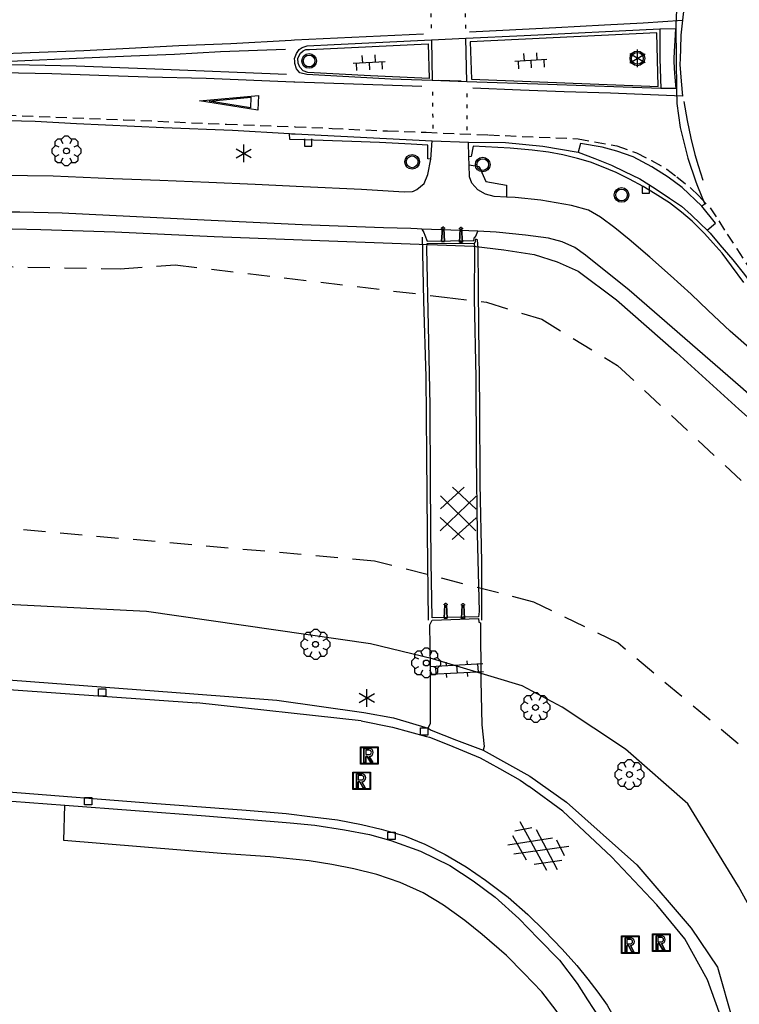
# Model space of a CAD drawing. Extents: x 99796 to 103543, y 406299 to 407646.
# Tile 68 of 85: x 102182 to 102231, y 406666 to 406733. Entities that reach past the tile are written whole.
import ezdxf

# ---------------------------------------------------------------- set-up
doc = ezdxf.new("R2010")
doc.units = 0
for name, pattern in [('Knt V.O.P', [0.75, 0.25, -0.5]), ('Mi-deelstr', [1.65, 1, -0.65]), ('Mi-knt-strp', [1.15, 0.75, -0.4]), ('Slootbodem', [2.5, 1.5, -1])]:
    doc.linetypes.add(name, pattern=pattern)
for name, color, linetype in [('1101', 252, 'CONTINUOUS'), ('1103', 252, 'CONTINUOUS'), ('1104', 252, 'CONTINUOUS'), ('1106', 252, 'CONTINUOUS'), ('1107', 252, 'CONTINUOUS'), ('1110', 252, 'CONTINUOUS'), ('1111', 252, 'CONTINUOUS'), ('1203', 252, 'CONTINUOUS'), ('1204', 252, 'CONTINUOUS'), ('1206', 252, 'CONTINUOUS'), ('1207', 252, 'Mi-knt-strp'), ('1211', 252, 'CONTINUOUS'), ('1213', 252, 'Knt V.O.P'), ('1214', 252, 'Mi-deelstr'), ('1215', 252, 'CONTINUOUS'), ('1237', 252, 'CONTINUOUS'), ('1404', 252, 'CONTINUOUS'), ('1406', 252, 'Slootbodem'), ('1501', 252, 'CONTINUOUS'), ('2401', 252, 'CONTINUOUS'), ('2701', 252, 'CONTINUOUS'), ('2901', 252, 'CONTINUOUS'), ('3001', 252, 'CONTINUOUS'), ('3602', 252, 'CONTINUOUS'), ('3604', 252, 'CONTINUOUS'), ('3605', 252, 'CONTINUOUS'), ('4401', 252, 'CONTINUOUS'), ('4406', 252, 'CONTINUOUS'), ('4411', 252, 'CONTINUOUS'), ('4413', 252, 'CONTINUOUS')]:
    doc.layers.add(name, color=color, linetype=linetype)

# ---------------------------------------------------------------- blocks, each defined once
blk = doc.blocks.new('LICHTMAST', base_point=(106423.199838, 404577.892233))
at = {"layer": '2701'}
for points in [[(106423.199838, 404577.292233, 0), (106423.199838, 404578.492233, 0)], [(106422.680222, 404577.592233, 0), (106423.719453, 404578.192234, 0)], [(106423.719453, 404577.592234, 0), (106422.680222, 404578.192233, 0)]]:
    blk.add_polyline3d(points, dxfattribs=at)
blk = doc.blocks.new('PAALTJE', base_point=(97500.879966, 403507.602474))
at = {"layer": '3001'}
for points in [[(97500.929966, 403508.552474, 0), (97500.979966, 403508.552474, 0), (97500.979966, 403508.502474, 0), (97500.929966, 403508.502474, 0), (97500.979966, 403507.602474, 0), (97500.779966, 403507.602474, 0), (97500.829966, 403508.502474, 0), (97500.779966, 403508.502474, 0), (97500.779966, 403508.552474, 0), (97500.829966, 403508.552474, 0)], [(97500.829966, 403508.552474, 0), (97500.779966, 403508.552474, 0), (97500.779966, 403508.502474, 0), (97500.829966, 403508.502474, 0), (97500.779966, 403507.602474, 0), (97500.979966, 403507.602474, 0), (97500.929966, 403508.502474, 0), (97500.979966, 403508.502474, 0), (97500.979966, 403508.552474, 0), (97500.929966, 403508.552474, 0)]]:
    blk.add_polyline3d(points, dxfattribs=at)
blk.add_arc((97500.879966, 403508.552474), 0.05, 0, 180, dxfattribs=at)
blk.add_arc((97500.879966, 403508.552474), 0.05, 0, 180, dxfattribs=at)
blk = doc.blocks.new('INSPECTIE-_OF_RIOOLPUT', base_point=(97500.879966, 403507.602474))
at = {"layer": '3602'}
blk.add_polyline3d([(97500.279966, 403508.202474, 0), (97501.479966, 403508.202474, 0), (97501.479966, 403507.002474, 0), (97500.279966, 403507.002474, 0)], close=True, dxfattribs=at)
for points in [[(97500.323942, 403507.078087, 0), (97500.323942, 403508.133012, 0)], [(97500.349861, 403508.158931, 0), (97501.405339, 403508.158931, 0)], [(97500.879966, 403508.082474, 0), (97500.519966, 403508.082474, 0), (97500.519966, 403507.122474, 0), (97500.639966, 403507.122474, 0)], [(97500.639966, 403507.122474, 0), (97500.519966, 403507.122474, 0), (97500.519966, 403508.082474, 0), (97500.879966, 403508.082474, 0)], [(97500.879966, 403507.962474, 0), (97500.639966, 403507.962474, 0), (97500.639966, 403507.662474, 0)], [(97500.879966, 403507.962474, 0), (97500.639966, 403507.962474, 0), (97500.639966, 403507.662474, 0)], [(97501.431259, 403508.133012, 0), (97501.431259, 403507.078087, 0)], [(97500.639966, 403507.662474, 0), (97500.879966, 403507.662474, 0)], [(97500.639966, 403507.662474, 0), (97500.879966, 403507.662474, 0)], [(97500.639966, 403507.122474, 0), (97500.639966, 403507.542474, 0), (97500.741756, 403507.542474, 0), (97500.981756, 403507.122474, 0), (97501.119966, 403507.122474, 0), (97500.879966, 403507.542474, 0)], [(97500.879966, 403507.542474, 0), (97501.119966, 403507.122474, 0), (97500.981756, 403507.122474, 0), (97500.741756, 403507.542474, 0), (97500.639966, 403507.542474, 0), (97500.639966, 403507.122474, 0)], [(97501.405339, 403507.052167, 0), (97500.349861, 403507.052167, 0)]]:
    blk.add_polyline3d(points, dxfattribs=at)
for centre, radius, start, end in [((97500.349861, 403508.133012), 0.02592, 90, 180), ((97500.879966, 403507.812474), 0.27, 270, 90), ((97500.879966, 403507.812474), 0.27, 270, 90), ((97500.879966, 403507.812474), 0.15, 270, 90), ((97500.879966, 403507.812474), 0.15, 270, 90), ((97501.405339, 403508.133012), 0.02592, 0, 90), ((97500.349861, 403507.078087), 0.02592, 180, 270), ((97501.405339, 403507.078087), 0.02592, 270, 0)]:
    blk.add_arc(centre, radius, start, end, dxfattribs=at)
blk = doc.blocks.new('STRAATKOLK', base_point=(97500.879966, 403507.602474))
at = {"layer": '3605'}
blk.add_polyline3d([(97500.629966, 403507.352474, 0), (97500.629966, 403507.852474, 0), (97501.129966, 403507.852474, 0), (97501.129966, 403507.352474, 0)], close=True, dxfattribs=at)
blk = doc.blocks.new('BOOM', base_point=(97503.821083, 403507.602474))
at = {"layer": '2901'}
for points in [[(97504.071083, 403508.102474, 0), (97504.196083, 403508.352474, 0), (97503.946083, 403508.602474, 0), (97503.696083, 403508.602474, 0), (97503.446083, 403508.352474, 0), (97503.571083, 403508.102474, 0)], [(97503.321083, 403507.852474, 0), (97503.071083, 403507.977474, 0), (97502.821083, 403507.727474, 0), (97502.821083, 403507.477474, 0), (97503.071083, 403507.227474, 0), (97503.321083, 403507.352474, 0)], [(97503.491578, 403508.39797, 0), (97503.202364, 403508.39797, 0), (97503.025588, 403508.221193, 0), (97503.025588, 403507.931979, 0)], [(97504.616578, 403507.931979, 0), (97504.616578, 403508.221193, 0), (97504.439801, 403508.39797, 0), (97504.150588, 403508.39797, 0)], [(97504.321083, 403507.352474, 0), (97504.571083, 403507.227474, 0), (97504.821083, 403507.477474, 0), (97504.821083, 403507.727474, 0), (97504.571083, 403507.977474, 0), (97504.321083, 403507.852474, 0)], [(97503.025588, 403507.27297, 0), (97503.025588, 403506.983756, 0), (97503.202364, 403506.806979, 0), (97503.491578, 403506.806979, 0)], [(97504.150588, 403506.806979, 0), (97504.439801, 403506.806979, 0), (97504.616578, 403506.983756, 0), (97504.616578, 403507.27297, 0)], [(97503.571083, 403507.102474, 0), (97503.446083, 403506.852474, 0), (97503.696083, 403506.602474, 0), (97503.946083, 403506.602474, 0), (97504.196083, 403506.852474, 0), (97504.071083, 403507.102474, 0)]]:
    blk.add_polyline3d(points, dxfattribs=at)
blk.add_circle((97503.821083, 403507.602474), 0.2, dxfattribs=at)
blk.add_circle((97503.821083, 403507.602474), 0.2, dxfattribs=at)
blk = doc.blocks.new('GV4', base_point=(106423.199838, 404577.892233))
at = {"layer": '4401'}
for points in [[(106423.199838, 404577.923483, 0), (106423.293588, 404577.985983, 0)], [(106423.199838, 404577.829733, 0), (106423.449838, 404577.985983, 0)], [(106423.199838, 404577.985983, 0), (106423.512338, 404577.798483, 0)], [(106423.262338, 404577.798483, 0), (106423.574838, 404577.985983, 0)], [(106423.324838, 404577.985983, 0), (106423.574838, 404577.829733, 0)], [(106423.481088, 404577.985983, 0), (106423.574838, 404577.923483, 0)], [(106423.199838, 404577.892233, 0), (106423.356088, 404577.798483, 0)], [(106423.418588, 404577.798483, 0), (106423.574838, 404577.892233, 0)]]:
    blk.add_polyline3d(points, dxfattribs=at)
blk = doc.blocks.new('GV6', base_point=(97503.821083, 403517.176353))
at = {"layer": '4411'}
for points in [[(97503.821083, 403517.145103, 0), (97503.977333, 403517.270103, 0)], [(97503.883583, 403517.082603, 0), (97504.133583, 403517.270103, 0)], [(97503.883583, 403517.270103, 0), (97504.133583, 403517.082603, 0)], [(97504.039833, 403517.270103, 0), (97504.196083, 403517.145103, 0)], [(97503.821083, 403517.207603, 0), (97503.977333, 403517.082603, 0)], [(97504.039833, 403517.082603, 0), (97504.196083, 403517.207603, 0)]]:
    blk.add_polyline3d(points, dxfattribs=at)
blk = doc.blocks.new('OV2', base_point=(97503.821083, 403517.176353))
at = {"layer": '4406'}
for points in [[(97503.852333, 403517.020103, 0), (97503.852333, 403517.332603, 0)], [(97503.914833, 403517.020103, 0), (97503.914833, 403517.332603, 0)], [(97503.914833, 403517.301353, 0), (97503.852333, 403517.301353, 0)], [(97503.821083, 403517.238853, 0), (97503.852333, 403517.238853, 0)], [(97503.946083, 403517.238853, 0), (97503.914833, 403517.238853, 0)], [(97503.914833, 403517.176353, 0), (97503.852333, 403517.176353, 0)], [(97503.821083, 403517.113853, 0), (97503.852333, 403517.113853, 0)], [(97503.946083, 403517.113853, 0), (97503.914833, 403517.113853, 0)], [(97503.914833, 403517.051353, 0), (97503.852333, 403517.051353, 0)]]:
    blk.add_polyline3d(points, dxfattribs=at)
blk = doc.blocks.new('VERKEERSBORD', base_point=(97503.821083, 403507.602474))
at = {"layer": '2401'}
for radius in [0.5, 0.5, 0.4, 0.4]:
    blk.add_circle((97503.821083, 403507.602474), radius, dxfattribs=at)
blk = doc.blocks.new('TROTTOIRKOLK', base_point=(97500.879966, 403507.602474))
at = {"layer": '3604'}
blk.add_polyline3d([(97500.629987, 403507.602517, 0), (97500.629987, 403507.102474, 0), (97501.129945, 403507.102474, 0), (97501.129774, 403507.602517, 0)], dxfattribs=at)
blk = doc.blocks.new('VOORWAARSCHUWINGSDRIEHOEK', base_point=(97500.879966, 403507.602474))
at = {"layer": '1237'}
blk.add_polyline3d([(97504.879966, 403508.108507, 0), (97504.8781, 403507.103754, 0), (97500.879966, 403507.602474, 0)], close=True, dxfattribs=at)
blk.add_polyline3d([(97504.369687, 403507.958989, 0), (97504.37033, 403507.245386, 0), (97501.535045, 403507.606741, 0), (97504.365488, 403507.959918, 0)], dxfattribs=at)
blk = doc.blocks.new('OV6', base_point=(97503.821083, 403517.176353))
at = {"layer": '4413'}
for points in [[(97503.852333, 403517.176353, 0), (97503.852333, 403517.207603, 0)], [(97503.977333, 403517.176353, 0), (97503.977333, 403517.207603, 0)], [(97504.102333, 403517.176353, 0), (97504.102333, 403517.207603, 0)], [(97503.821083, 403517.176353, 0), (97504.133583, 403517.176353, 0)], [(97503.914833, 403517.176353, 0), (97503.914833, 403517.145103, 0)], [(97504.039833, 403517.176353, 0), (97504.039833, 403517.145103, 0)]]:
    blk.add_polyline3d(points, dxfattribs=at)

msp = doc.modelspace()

# ---------------------------------------------------------------- linework, layer by layer
at = {"layer": '1101'}
for points in [[(102212.85513, 406731.8305, 0.66821), (102216.818094, 406732.018255, 0.729844), (102226.056977, 406732.47129, 0.9765)], [(102226.056977, 406732.47129, 0.9765), (102226.070784, 406730.430908, 0.867482)], [(102201.177835, 406730.440594, 0.500769), (102201.297417, 406730.794497, 0.502694), (102201.484054, 406731.053777, 0.500769), (102201.686709, 406731.202044, 0.531569), (102202.038749, 406731.315293, 0.543119), (102203.882023, 406731.403954, 0.545044), (102210.505589, 406731.719114, 0.63167)], [(102210.505589, 406731.719114, 0.63167), (102212.85513, 406731.8305, 0.66821)], [(102201.184916, 406730.273008, 0.515781), (102201.177835, 406730.440594, 0.500769)], [(102226.070784, 406730.430908, 0.867482), (102226.128621, 406728.400266, 0.968)], [(102210.554763, 406728.936695, 0.676115), (102207.732856, 406729.032435, 0.674019), (102202.014162, 406729.367711, 0.541195), (102201.532482, 406729.480587, 0.543119), (102201.30226, 406729.74769, 0.533494), (102201.192363, 406730.09675, 0.531569), (102201.184916, 406730.273008, 0.515781)], [(102212.918087, 406728.856601, 0.677869), (102210.554763, 406728.936695, 0.676115)], [(102226.128621, 406728.400266, 0.968), (102218.43785, 406728.681885, 0.870369), (102212.918087, 406728.856601, 0.677869)], [(102174.047663, 406726.34799, 0.460069), (102175.714071, 406726.327715, 0.469777), (102177.446245, 406726.30664, 0.479869), (102180.68464, 406726.252996, 0.482345), (102183.50096, 406726.169176, 0.521944), (102186.312064, 406726.025753, 0.536794), (102192.234158, 406725.749709, 0.524419), (102196.935847, 406725.567915, 0.504619), (102200.823187, 406725.330241, 0.511793)], [(102200.823187, 406725.330241, 0.511793), (102200.95916, 406725.321673, 0.512044), (102201.214597, 406725.308535, 0.514416)], [(102201.214597, 406725.308535, 0.514416), (102210.556253, 406724.828072, 0.601144)], [(102210.556253, 406724.828072, 0.601144), (102213.016435, 406724.74388, 0.658069)], [(102213.016435, 406724.74388, 0.658069), (102215.54777, 406724.728979, 0.765719), (102218.092515, 406724.48162, 0.847418), (102220.490322, 406724.060087, 0.8405)], [(102220.490322, 406724.060087, 0.8405), (102221.641227, 406723.636352, 0.747169), (102222.761049, 406723.185964, 0.779344), (102223.648041, 406722.740047, 0.818944), (102224.68926, 406722.255759, 0.841219), (102225.739419, 406721.598245, 0.873395), (102226.722895, 406720.924713, 0.883294), (102227.533519, 406720.394604, 0.895669), (102228.187307, 406719.79297, 0.888244), (102228.840723, 406719.191335, 0.883294), (102229.292973, 406718.752869, 0.864626)], [(102229.292973, 406718.752869, 0.864626), (102229.500099, 406718.551703, 0.856069), (102230.146437, 406717.763431, 0.856069), (102231.030076, 406716.724821, 0.821419), (102231.822445, 406715.723462, 0.828844), (102232.458725, 406714.879684, 0.841219), (102233.150139, 406714.038514, 0.833794), (102233.787909, 406713.290475, 0.831319), (102234.597042, 406712.496616, 0.831319), (102235.505267, 406711.657308, 0.831319), (102236.714124, 406710.639559, 0.836269), (102237.634643, 406709.969379, 0.838744), (102238.675862, 406709.259339, 0.853594), (102239.747628, 406708.60555, 0.836269), (102240.719184, 406708.014347, 0.848644), (102241.546198, 406707.441025, 0.846169), (102242.259964, 406706.941836, 0.836269)]]:
    msp.add_polyline3d(points, dxfattribs=at)
at = {"layer": '1103'}
for points in [[(102229.815921, 406742.520063, 1.122521), (102229.932464, 406742.367932, 1.1055), (102229.076945, 406740.434991, 1.1055), (102228.550813, 406739.030129, 1.137), (102227.910628, 406737.224257, 1.1265), (102227.461903, 406735.396531, 1.1265), (102227.166986, 406733.413886, 1.1265), (102227.159131, 406732.590396, 1.095), (102227.179877, 406730.436486, 1.073842)], [(102227.179877, 406730.436486, 1.073842), (102227.200313, 406728.314798, 1.053), (102227.226319, 406727.389906, 1.1055), (102227.445339, 406725.753257, 1.095), (102227.963761, 406723.659417, 1.095), (102228.518628, 406722.046139, 1.077275), (102228.621141, 406721.74808, 1.074), (102229.130165, 406720.535766, 1.0425), (102228.91669, 406720.379822, 1.011)]]:
    msp.add_polyline3d(points, dxfattribs=at)
at = {"layer": '1104'}
for points in [[(102210.505589, 406731.719114, 0.63167), (102210.554763, 406728.936695, 0.676115)], [(102212.918087, 406728.856601, 0.677869), (102212.85513, 406731.8305, 0.66821)], [(102210.450827, 406723.598726, 0.660544), (102210.556253, 406724.828072, 0.601144)], [(102213.053688, 406723.751463, 0.654929), (102213.016435, 406724.74388, 0.658069)], [(102213.073926, 406723.206678, 0.653205), (102213.053688, 406723.751463, 0.654929)], [(102209.283666, 406721.411379, 0.641693), (102209.498643, 406721.520014, 0.65312), (102210.009008, 406721.934266, 0.650644), (102210.264563, 406722.546704, 0.650644), (102210.450827, 406723.598726, 0.660544)], [(102214.785203, 406721.049883, 0.769444), (102214.195117, 406721.200757, 0.742219), (102213.661283, 406721.489839, 0.712519), (102213.24852, 406721.962206, 0.667969), (102213.103979, 406722.397693, 0.650644), (102213.073926, 406723.206678, 0.653205)], [(102165.774355, 406722.315753, 0.405619), (102169.402599, 406722.376831, 0.405619), (102174.679845, 406722.496785, 0.395719), (102175.757967, 406722.504299, 0.381269), (102178.742274, 406722.525098, 0.341269), (102181.232631, 406722.509824, 0.338794), (102184.733658, 406722.462513, 0.356119), (102188.8244, 406722.268425, 0.393244), (102192.002817, 406722.17045, 0.487294), (102195.332109, 406722.013243, 0.492244), (102198.498979, 406721.897759, 0.507094), (102201.760843, 406721.736826, 0.551644), (102205.73312, 406721.549444, 0.613519), (102208.633631, 406721.357219, 0.648169), (102209.219246, 406721.378826, 0.638269), (102209.283666, 406721.411379, 0.641693)], [(102215.623267, 406721.004051, 0.817293), (102214.785203, 406721.049883, 0.769444)], [(102232.332065, 406710.573249, 1.088719), (102230.847164, 406711.872257, 1.071394), (102229.361146, 406713.277064, 1.076344), (102228.197738, 406714.398377, 1.051595), (102226.795166, 406715.655662, 1.051595), (102225.379556, 406716.920398, 1.031794), (102223.967671, 406718.109138, 1.024369), (102223.002076, 406718.916036, 1.009519), (102222.023814, 406719.637998, 0.97982), (102221.201643, 406720.110364, 0.97982), (102220.041587, 406720.430367, 0.964969), (102217.946857, 406720.790602, 0.927844), (102216.215714, 406720.971651, 0.851119), (102215.623267, 406721.004051, 0.817293)], [(102209.107613, 406718.85626, 0.394435), (102207.234784, 406718.923859, 0.384994), (102201.696395, 406719.124653, 0.378394), (102195.008754, 406719.436087, 0.342094), (102185.348331, 406719.904728, 0.361894), (102182.453408, 406719.976254, 0.348694), (102180.849671, 406719.978489, 0.401494), (102178.699433, 406719.958372, 0.414694), (102176.434084, 406719.971784, 0.401494), (102172.438338, 406719.93006, 0.424594), (102165.788233, 406719.821375, 0.431894)], [(102209.851625, 406718.829405, 0.398186), (102209.528947, 406718.841052, 0.396559), (102209.107613, 406718.85626, 0.394435)], [(102213.660619, 406718.678378, 0.514204), (102211.817264, 406718.758456, 0.408094), (102209.851625, 406718.829405, 0.398186)], [(102250.541284, 406688.027792, 0.604818), (102250.025331, 406688.446887, 0.609918), (102245.961412, 406693.445109, 1.048294), (102244.193017, 406695.767827, 1.058195), (102242.723017, 406697.53734, 1.061494), (102241.387873, 406698.987968, 1.051595), (102240.954995, 406699.419357, 1.052893), (102239.187344, 406701.181419, 1.058195), (102235.76492, 406704.375111, 1.051595), (102231.567636, 406708.075069, 1.064794), (102223.970651, 406714.668088, 0.949294), (102220.996379, 406717.050783, 0.886594), (102220.280378, 406717.578657, 0.837094), (102219.414248, 406717.951931, 0.817294), (102218.480318, 406718.214564, 0.777694), (102216.911226, 406718.416102, 0.678694), (102214.91298, 406718.623974, 0.586294), (102213.660619, 406718.678378, 0.514204)]]:
    msp.add_polyline3d(points, dxfattribs=at)
at = {"layer": '1106'}
for points in [[(102066.972016, 406696.170159, -0.065), (102075.226887, 406695.489176, -0.089), (102107.135116, 406693.157144, -0.005), (102140.438094, 406690.596007, 0.006), (102169.185042, 406688.348167, 0.045), (102194.506957, 406686.56189, 0.051)], [(102205.707, 406685.328, 0.11), (102194.506957, 406686.56189, 0.051)], [(102205.707, 406685.328, 0.11), (102207.851485, 406684.909325, 0.087782), (102210.169, 406684.259, 0.063), (102210.368128, 406684.225407, 0.065), (102211.687504, 406683.691865, 0.027), (102213.816475, 406682.822558, 0.061), (102215.137, 406682.08, 0.071), (102216.54, 406681.284, 0.076), (102217.165, 406680.854, 0.096)], [(102230.409815, 406664.669849, 0.102), (102229.314952, 406667.682864, 0.096), (102227.755918, 406670.489125, 0.096), (102225.854903, 406672.792844, 0.072), (102222.77297, 406676.068865, 0.078), (102219.458952, 406679.182835, 0.078), (102217.165, 406680.854, 0.096)], [(102181.688606, 406680.507921, 0.28849), (102191.480904, 406679.726727, 0.04297), (102197.870522, 406679.240577, 0.07273), (102200.613081, 406679.014452, 0.14713), (102202.385946, 406678.797267, 0.14713), (102204.092502, 406678.587906, 0.08017), (102205.727532, 406678.267904, 0.10993), (102207.075714, 406677.95945, 0.08017), (102208.655238, 406677.504592, 0.12481), (102210.061535, 406676.927172, 0.162011), (102211.429834, 406676.223092, 0.14713), (102212.86407, 406675.390117, 0.14713), (102214.195489, 406674.475186, 0.19921), (102215.719133, 406673.327424, 0.14713), (102217.071413, 406672.15284, 0.19921), (102218.200549, 406671.03637, 0.16945), (102219.406425, 406669.788025, 0.19921), (102220.399588, 406668.675654, 0.13969), (102221.159919, 406667.73092, 0.11737), (102221.839785, 406666.862927, 0.162011), (102222.47681, 406665.96327, 0.16945), (102222.990527, 406665.042751, 0.14713), (102223.25465, 406664.469056, 0.14713), (102223.562359, 406663.343646, 0.18433)]]:
    msp.add_polyline3d(points, dxfattribs=at)
at = {"layer": '1107'}
for points in [[(102213.14533, 406731.577925, 1.007594), (102213.238835, 406729.03467, 1.018594), (102225.94729, 406728.550382, 1.102469), (102225.859746, 406732.203402, 1.12447)], [(102210.270523, 406731.450893, 0.936094), (102210.336834, 406729.074903, 0.815094), (102206.351145, 406729.25856, 0.826094), (102202.085688, 406729.502566, 0.831594), (102201.749294, 406729.61656, 0.832969), (102201.523542, 406729.855724, 0.834344), (102201.417744, 406730.136238, 0.809594), (102201.397627, 406730.477475, 0.810969), (102201.580166, 406730.801202, 0.808219), (102201.761215, 406730.972193, 0.81922), (102201.946735, 406731.056757, 0.820594), (102202.194839, 406731.064953, 0.823344)]]:
    msp.add_polyline3d(points, close=True, dxfattribs=at)
for points in [[(102210.450827, 406723.598726, 0.660544), (102210.2627, 406723.610647, 0.706419), (102210.254877, 406724.54644, 0.706419), (102209.126487, 406724.60679, 0.782094), (102206.965818, 406724.717431, 0.777144), (102205.073743, 406724.800132, 0.755694), (102201.796606, 406724.901088, 0.638544), (102200.844049, 406724.933498, 0.430644), (102200.823187, 406725.330241, 0.511793)], [(102231.784075, 406715.185903, 1.141794), (102230.954825, 406716.316156, 1.148394), (102230.305507, 406717.183031, 1.140144), (102229.69605, 406717.871837, 1.146744), (102229.110807, 406718.525253, 1.146744), (102228.271126, 406719.367914, 1.173144), (102227.54991, 406719.986312, 1.171494), (102226.710602, 406720.604338, 1.169844), (102225.739046, 406721.226461, 1.202845), (102224.928796, 406721.719317, 1.217694), (102223.997101, 406722.219996, 1.222644), (102223.087385, 406722.670756, 1.216044), (102222.09534, 406723.092459, 1.189644), (102221.342831, 406723.388247, 1.176444), (102220.455095, 406723.637842, 1.135194), (102219.444051, 406723.875515, 1.092294), (102218.46579, 406724.075563, 1.051044), (102217.353418, 406724.209674, 1.014744), (102215.861067, 406724.346392, 0.910794), (102213.33532, 406724.469327, 0.830418), (102213.212758, 406723.764874, 0.654419), (102213.053688, 406723.751463, 0.654929)]]:
    msp.add_polyline3d(points, dxfattribs=at)
at = {"layer": '1110'}
for points in [[(102209.851625, 406718.829405, 0.398186), (102209.982, 406718.586, 0.6), (102210.054, 406718.405, 0.752), (102210.219, 406718.002, 0.874), (102213.386, 406718.042, 0.843), (102213.437, 406718.282, 0.82), (102213.504, 406718.305, 0.834), (102213.567, 406718.454, 0.6), (102213.660619, 406718.678378, 0.514204)], [(102209.865, 406718.288, 1.017), (102209.963, 406713.949, 1.445), (102210.116, 406708.768, 1.731), (102210.175, 406703.407, 1.766), (102210.207, 406698.09, 1.546), (102210.283, 406692.183, 0.994)], [(102213.931, 406692.187, 0.998), (102213.937, 406696.167, 1.401), (102213.823, 406701.47, 1.703), (102213.788, 406706.843, 1.768), (102213.729, 406712.172, 1.538), (102213.679, 406717.534, 1.045), (102213.634, 406718.087, 0.99), (102213.498, 406718.13, 0.986), (102213.468, 406717.901, 1.01), (102213.416, 406717.877, 0.886)], [(102067.521124, 406696.822085, -0.053), (102084.493919, 406695.555113, -0.008), (102103.62105, 406694.104858, -0.014), (102129.70516, 406692.111082, -0.035), (102159.69412, 406689.790972, 0.042), (102194.299831, 406687.179171, 0.069), (102199.95892, 406686.742939, 0.066), (102205.889, 406685.892, 0.14)], [(102210.274, 406684.841, 0.084), (102210.445, 406685.165, 0.11), (102210.436, 406688.97, 0.518), (102210.396, 406691.865, 0.841), (102210.541495, 406692.196034, 0.863)], [(102210.541495, 406692.196034, 0.863), (102213.717, 406692.298, 0.903)], [(102213.717, 406692.298, 0.903), (102213.729, 406692.058, 0.837), (102213.847, 406692.014, 0.858), (102213.868, 406688.084, 0.489), (102213.935, 406685.062, 0.244), (102214.095, 406683.595, 0.136), (102214.03, 406683.328, 0.067)], [(102205.889, 406685.892, 0.14), (102207.908, 406685.548, 0.136), (102210.274, 406684.841, 0.084)], [(102210.274, 406684.841, 0.084), (102210.492, 406684.694, 0.042), (102212.209, 406684.02, 0.062), (102214.03, 406683.328, 0.067)], [(102214.03, 406683.328, 0.067), (102217.206, 406681.556, 0.087)], [(102217.206, 406681.556, 0.087), (102219.713017, 406679.801978, 0.093), (102224.498152, 406675.524972, 0.093), (102228.196993, 406671.22189, 0.096), (102229.995936, 406668.563895, 0.093), (102231.01592, 406664.970107, 0.09)], [(102179.476901, 406680.037417, 0.29469), (102185.514852, 406679.579578, 0.183957)], [(102223.069503, 406662.237979, 0.15413), (102220.910325, 406661.775671, 0.07273), (102220.563128, 406662.815027, 0.176891), (102219.850107, 406664.404236, 0.19177), (102218.999624, 406665.597446, 0.21409), (102218.020245, 406666.875593, 0.28849), (102216.8058, 406668.14927, 0.33313), (102215.620785, 406669.354774, 0.31081), (102213.961541, 406670.78156, 0.37033), (102212.770566, 406671.744548, 0.362891), (102211.31584, 406672.770865, 0.37033), (102209.943815, 406673.610546, 0.42985), (102208.379939, 406674.330272, 0.32569), (102206.785142, 406674.872302, 0.34057), (102205.201893, 406675.249673, 0.34057), (102203.722208, 406675.544344, 0.31825), (102202.163919, 406675.801761, 0.362891), (102199.503317, 406676.079668, 0.34057), (102196.174025, 406676.297598, 0.35545), (102185.454502, 406677.192785, 0.377771), (102185.514852, 406679.579578, 0.183957)], [(102185.514852, 406679.579578, 0.183957), (102195.095181, 406678.853519, 0.00825), (102200.882792, 406678.393073, 0.11241), (102202.565505, 406678.231023, 0.14713), (102204.573437, 406677.906178, 0.13845), (102206.289678, 406677.587666, 0.19053), (102207.72317, 406677.190177, 0.13845), (102209.74861, 406676.446609, 0.13845), (102211.754679, 406675.487719, 0.17317), (102213.341653, 406674.438678, 0.15581), (102214.842572, 406673.312522, 0.10373), (102216.463073, 406671.863012, 0.13845), (102217.782944, 406670.509242, 0.01693), (102219.229474, 406669.029184, 0.03429), (102220.423802, 406667.450406, 0.12109), (102221.145018, 406666.331328, 0.07769), (102221.917271, 406665.141843, 0.08637), (102222.586333, 406663.78919, 0.181851), (102222.853436, 406662.75356, 0.20789), (102223.069503, 406662.237979, 0.15413)]]:
    msp.add_polyline3d(points, dxfattribs=at)
at = {"layer": '1111'}
for points in [[(102228.91669, 406720.379822, 1.011), (102227.596098, 406721.649757, 1.0425), (102226.638405, 406722.369017, 1.0425), (102225.513666, 406723.066755, 0.885418), (102224.238127, 406723.73917, 0.879719), (102223.128363, 406724.1266, 0.875919), (102222.12477, 406724.409722, 0.866419), (102220.652268, 406724.66027, 0.934), (102220.490322, 406724.060087, 0.8405)], [(102213.073926, 406723.206678, 0.653205), (102213.761933, 406723.097164, 0.7951), (102214.203647, 406722.072273, 0.85), (102215.610173, 406721.810911, 0.863), (102215.623267, 406721.004051, 0.817293)], [(102229.292973, 406718.752869, 0.864626), (102229.849224, 406719.230244, 1.011), (102228.91669, 406720.379822, 1.011)]]:
    msp.add_polyline3d(points, dxfattribs=at)
at = {"layer": '1203'}
msp.add_polyline3d([(102226.056977, 406732.47129, 0.9765), (102227.131932, 406732.488386, 0.934444), (102227.076426, 406731.678881, 0.985044), (102227.028369, 406730.933823, 0.998244), (102227.017765, 406730.435671, 1.002827), (102227.013096, 406730.216332, 1.004844), (102227.057054, 406729.434766, 1.000444), (102227.151676, 406728.3969, 1.009244), (102226.128621, 406728.400266, 0.968)], dxfattribs=at)
at = {"layer": '1204'}
msp.add_polyline3d([(102200.630217, 406729.351319, 0.576119), (102191.653385, 406729.723848, 0.582719), (102186.291947, 406729.925759, 0.45897), (102183.109804, 406729.986481, 0.457319), (102180.515512, 406730.046831, 0.473819), (102176.764517, 406730.117984, 0.46557), (102182.301044, 406730.28525, 0.46557), (102186.325102, 406730.459221, 0.467219), (102190.05002, 406730.617546, 0.47217), (102192.988902, 406730.749421, 0.475469), (102196.117028, 406730.916314, 0.477119), (102200.56428, 406731.092148, 0.491969)], dxfattribs=at)
at = {"layer": '1206'}
for points in [[(102213.100626, 406732.271575, 0.787869), (102218.98733, 406732.562147, 0.824444), (102222.302466, 406732.746177, 0.851394), (102224.921345, 406732.884385, 0.89952), (102227.607652, 406733.049415, 1.068919), (102227.499246, 406732.026078, 0.974594), (102227.460875, 406731.114872, 0.982294), (102227.43993, 406730.437794, 0.985943), (102227.42772, 406730.043106, 0.988069), (102227.509677, 406728.902049, 1.015019), (102227.611005, 406727.889888, 1.032344), (102222.700327, 406728.086211, 0.963045), (102219.550967, 406728.186421, 0.914919), (102216.575577, 406728.282534, 0.882194), (102213.331967, 406728.423722, 0.778245)], [(102200.933828, 406731.701978, 0.57942), (102201.168722, 406731.71277, 0.579076), (102209.965795, 406732.116975, 0.566219)], [(102209.849193, 406728.538089, 0.686669), (102201.189346, 406728.833684, 0.575383), (102201.11823, 406728.836112, 0.574469)]]:
    msp.add_polyline3d(points, dxfattribs=at)
at = {"layer": '1207'}
msp.add_polyline3d([(102181.462853, 406726.590507, 0.476019), (102189.550831, 406726.273112, 0.482619), (102196.540593, 406725.966893, 0.485919), (102201.211062, 406725.802101, 0.548248), (102203.732266, 406725.684889, 0.665769), (102207.50226, 406725.513898, 0.69052), (102210.146099, 406725.419276, 0.751569), (102214.386597, 406725.241207, 0.812619), (102220.48773, 406724.984065, 0.9425), (102223.126384, 406724.497227, 0.934), (102224.470287, 406724.026198, 0.934), (102225.503867, 406723.509319, 0.968), (102226.53243, 406722.897839, 0.985), (102227.220967, 406722.379439, 1.051869), (102228.182837, 406721.621715, 1.043619), (102228.704377, 406721.105762, 1.027119), (102229.481473, 406720.276512, 1.00402), (102230.078264, 406719.398461, 0.971019), (102230.656802, 406718.485765, 0.966069), (102231.31059, 406717.487015, 0.971019), (102232.063099, 406716.313176, 0.985869)], dxfattribs=at)
at = {"layer": '1211'}
for points in [[(102212.528049, 406728.893854, 0.70922), (102210.980564, 406728.943028, 0.707844)], [(102227.708607, 406727.527045, 1.001544), (102227.916478, 406726.231389, 1.015019), (102228.165328, 406725.029983, 1.024645), (102228.456273, 406723.906063, 1.032344), (102228.666007, 406723.152064, 1.057369), (102229.002401, 406722.165234, 1.082395)]]:
    msp.add_polyline3d(points, dxfattribs=at)
at = {"layer": '1213'}
for points in [[(102210.41432, 406735.751368, 0.712519), (102210.4851, 406732.241027, 0.723519)], [(102212.842091, 406732.50068, 0.698769), (102212.794035, 406735.885851, 0.713895)], [(102210.570409, 406728.182323, 0.704269), (102210.590526, 406725.656204, 0.687769)], [(102212.946027, 406725.573503, 0.691894), (102212.934106, 406728.076898, 0.685019)]]:
    msp.add_polyline3d(points, dxfattribs=at)
at = {"layer": '1214'}
msp.add_polyline3d([(102229.681521, 406740.823351, 1.095869), (102228.880211, 406738.855653, 1.11512), (102228.587031, 406737.92135, 1.118969), (102228.243559, 406736.623459, 1.082395), (102227.828189, 406734.882258, 1.043894), (102227.700412, 406733.854823, 1.061219), (102227.607652, 406733.049415, 1.068919)], dxfattribs=at)
at = {"layer": '1215'}
for points in [[(102171.230226, 406730.538942, 0.483719), (102173.942099, 406730.579833, 0.483719), (102175.553798, 406730.604135, 0.483719), (102178.20695, 406730.651073, 0.475469), (102180.843338, 406730.756126, 0.491969), (102183.168291, 406730.844788, 0.496919), (102186.80641, 406730.996035, 0.501869), (102189.906969, 406731.15585, 0.503519), (102193.291023, 406731.330194, 0.498569), (102196.830794, 406731.479205, 0.501869), (102200.933828, 406731.701978, 0.57942)], [(102201.11823, 406728.836112, 0.574469), (102195.151433, 406729.077138, 0.470519), (102191.184744, 406729.184799, 0.480419), (102187.842041, 406729.299538, 0.483719), (102184.635683, 406729.39565, 0.477119), (102182.371079, 406729.444824, 0.483719), (102179.78163, 406729.52231, 0.470519), (102178.136202, 406729.539581, 0.459433), (102177.332624, 406729.548015, 0.454019), (102174.572557, 406729.55472, 0.435869), (102173.967574, 406729.558603, 0.439247), (102171.321868, 406729.575582, 0.454019)]]:
    msp.add_polyline3d(points, dxfattribs=at)
at = {"layer": '1404'}
for points in [[(102116.612749, 406717.723939, 0.327395), (102120.867281, 406717.777215, 0.328619), (102141.80453, 406717.989184, 0.334669), (102151.531929, 406718.145524, 0.314855), (102162.595748, 406718.323343, 0.292319), (102178.574263, 406718.787514, 0.310469), (102180.306151, 406718.829982, 0.313494), (102181.961297, 406718.853079, 0.310469), (102183.879077, 406718.806513, 0.280219), (102188.934668, 406718.631797, 0.141069)], [(102188.934668, 406718.631797, 0.141069), (102195.705756, 406718.322598, 0.180394), (102202.903762, 406718.061082, 0.240894), (102213.364377, 406717.666946, 0.422394), (102215.432286, 406717.411019, 0.470794), (102217.508762, 406717.098467, 0.582719), (102219.071522, 406716.599278, 0.721869), (102220.502033, 406715.963744, 0.785394), (102223.102286, 406714.011319, 0.864044), (102227.194517, 406710.432433, 0.894294), (102231.455132, 406706.567071, 0.921519), (102235.595792, 406702.886485, 0.906394), (102239.192932, 406699.440964, 0.903369), (102241.811439, 406696.770303, 0.894294), (102243.865564, 406694.245674, 0.876144), (102245.410069, 406691.900976, 0.740019), (102246.611103, 406689.012758, 0.649269), (102247.282859, 406686.857761, 0.44702), (102247.458234, 406686.295159, 0.394219)], [(102234.860047, 406667.080112, -0.014), (102233.640015, 406670.010053, 0.003), (102231.42682, 406674.049012, -0.023), (102227.973848, 406679.670848, -0.02), (102223.725154, 406683.396883, -0.017), (102219.410896, 406686.254926, -0.038), (102216.692924, 406687.724181, 0.003), (102210.568174, 406689.552181, 0.018), (102206.338852, 406690.578125, -0.017), (102191.096082, 406692.776047, -0.011), (102168.530881, 406693.911143, -0.05), (102150.168925, 406695.423983, -0.113), (102125.232949, 406697.628982, -0.143), (102099.97101, 406699.740849, -0.08), (102077.430024, 406701.289825, -0.053), (102052.67398, 406702.132858, -0.209)]]:
    msp.add_polyline3d(points, dxfattribs=at)
at = {"layer": '1406'}
for points in [[(101820.589836, 406697.150072, -1.4568), (101826.058256, 406706.114158, -1.3596), (101867.291589, 406708.692169, -1.4023), (101895.136786, 406709.438377, -1.4291), (101951.450209, 406713.439564, -1.3267), (101992.047225, 406714.245858, -1.2845), (102038.212642, 406714.876201, -1.2992), (102072.2051, 406715.306776, -1.341), (102114.552553, 406716.518462, -1.2467), (102140.502514, 406717.048928, -1.1765), (102189.283279, 406716.120602, -1.4242), (102193.027592, 406716.395858, -1.3122), (102211.399948, 406714.190312, -1.274038), (102214.258691, 406713.847128, -1.2681), (102218.013587, 406712.686761, -1.40244), (102223.188842, 406709.529714, -1.41675), (102233.446073, 406699.977123, -1.47823), (102240.871855, 406692.249182, -1.47664), (102244.758197, 406685.430436, -1.3483)], [(102233.315235, 406682.169396, -1.2854), (102223.192973, 406690.643156, -1.4244), (102217.484644, 406693.423832, -1.3164), (102206.615468, 406696.216489, -1.4044), (102166.219001, 406699.800985, -1.3316), (102128.602903, 406702.612486, -1.4928), (102096.168383, 406705.548064, -1.3679), (102040.679156, 406707.802261, -1.3383), (102016.371936, 406705.992592, -1.4214), (101967.960255, 406700.236553, -1.3768), (101932.493849, 406693.720089, -1.4651), (101916.682477, 406689.025071, -1.4003), (101882.138902, 406678.816679, -1.4327), (101857.504539, 406668.792175, -1.347), (101836.317599, 406659.915238, -1.3542), (101828.047083, 406658.900648, -1.5903), (101816.953308, 406670.187779, -1.3292)]]:
    msp.add_polyline3d(points, dxfattribs=at)
at = {"layer": '1501'}
for points in [[(102210.549, 406692.344, 0.878), (102210.488, 406696.147, 1.275), (102210.434, 406701.433, 1.595), (102210.406, 406706.841, 1.642), (102210.303, 406712.219, 1.423), (102210.187, 406717.517, 0.925), (102210.205, 406717.845, 0.899), (102213.416, 406717.877, 0.886)], [(102213.416, 406717.877, 0.886), (102213.438, 406717.57, 0.938), (102213.421, 406714.071, 1.285), (102213.533, 406708.712, 1.595), (102213.545, 406703.431, 1.649), (102213.621, 406698.071, 1.426), (102213.757, 406692.782, 0.939), (102213.718, 406692.425, 0.901), (102210.549, 406692.344, 0.878)]]:
    msp.add_polyline3d(points, dxfattribs=at)

# ---------------------------------------------------------------- block references
at = {"layer": '1237', "rotation": 358.121423}
msp.add_blockref('VOORWAARSCHUWINGSDRIEHOEK', (102194.702535, 406727.56169, 0.277194), dxfattribs=at)
at = {"layer": '2401'}
for p in [(102202.165037, 406730.278172, 0.860469), (102224.535032, 406730.453633, 1.207244), (102209.185346, 406723.407246, 0.849744), (102213.997196, 406723.222093, 0.8771), (102223.454326, 406721.15121, 1.002369)]:
    msp.add_blockref('VERKEERSBORD', p, dxfattribs=at)
at = {"layer": '2701'}
for p in [(102224.535032, 406730.453633, 1.207244), (102197.708472, 406723.980196, 0.585744), (102206.106766, 406686.891578, 0.087)]:
    msp.add_blockref('LICHTMAST', p, dxfattribs=at)
at = {"layer": '2901'}
for p in [(102185.631081, 406724.150069, 0.468), (102202.600896, 406690.543108, 0.066), (102210.152059, 406689.275019, 0.057), (102217.591836, 406686.244868, 0.096), (102223.993003, 406681.676172, 0.078)]:
    msp.add_blockref('BOOM', p, dxfattribs=at)
at = {"layer": '3001'}
for p in [(102211.297, 406717.971, 0.907), (102212.51, 406717.944, 0.898), (102211.467, 406692.334, 0.887), (102212.655, 406692.313, 0.889)]:
    msp.add_blockref('PAALTJE', p, dxfattribs=at)
at = {"layer": '3602'}
for p in [(102206.263, 406682.971, 0.159), (102205.752, 406681.247, 0.15), (102224.059, 406670.082, 0.166), (102226.166, 406670.218, 0.134)]:
    msp.add_blockref('INSPECTIE-_OF_RIOOLPUT', p, dxfattribs=at)
at = {"layer": '3604'}
for p in [(102202.090903, 406724.978201, 0.645144), (102225.119158, 406721.762903, 1.082395)]:
    msp.add_blockref('TROTTOIRKOLK', p, dxfattribs=at)
at = {"layer": '3605'}
for p in [(102188.074126, 406687.27193, -0.026), (102209.995, 406684.614, 0.019), (102187.111884, 406679.86121, 0.13225), (102207.774951, 406677.503474, 0.09505)]:
    msp.add_blockref('STRAATKOLK', p, dxfattribs=at)
at = {"layer": '4401', "xscale": 10, "yscale": 11.5, "zscale": 10, "rotation": 333.396954}
msp.add_blockref('GV4', (102216.031312, 406677.521728, -0.941), dxfattribs=at)
at = {"layer": '4406', "xscale": 8.5, "yscale": 11.5, "zscale": 8.5, "rotation": 93.222363}
msp.add_blockref('OV2', (102212.258386, 406688.31567, 0.5185), dxfattribs=at)
at = {"layer": '4411', "xscale": 9.5, "yscale": 13, "zscale": 9.5, "rotation": 89.662502}
msp.add_blockref('GV6', (102212.314521, 406697.68306, 1.4057), dxfattribs=at)
at = {"layer": '4413', "yscale": 16}
for p, xscale, zscale, rotation in [((102207.34468, 406730.228998, 0.852769), 6.999999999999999, 6.999999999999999, 182.946607), ((102218.367069, 406730.373539, 1.121169), 6.999999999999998, 6.999999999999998, 183.588317)]:
    msp.add_blockref('OV6', p, dxfattribs=dict(at, xscale=xscale, zscale=zscale, rotation=rotation))

doc.saveas('drawing.dxf')
